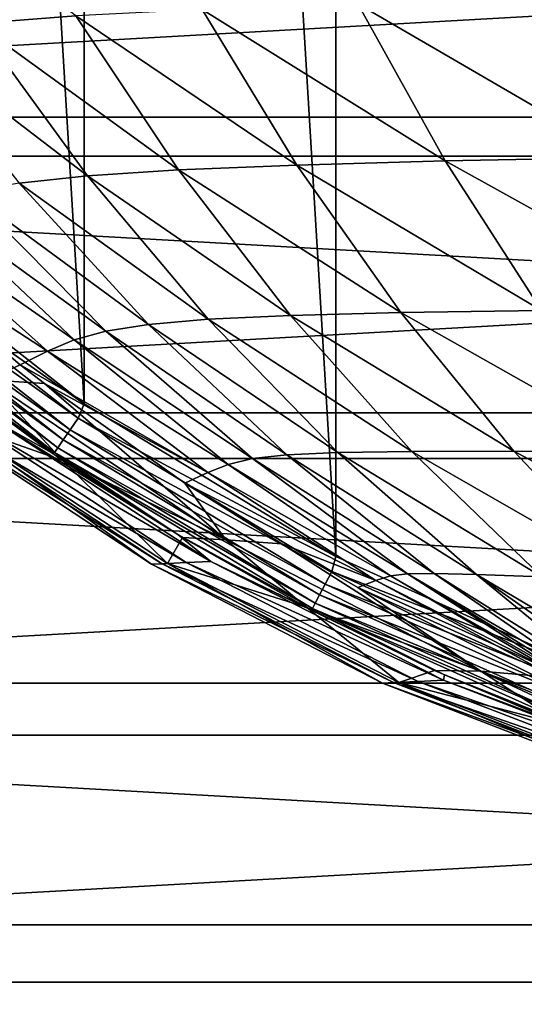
# Model space of a CAD drawing. Header units: metres. Extents: x -23 to 245, y -35 to 23.
# Tile 4 of 166: x -9.88 to -6.45, y -17.74 to -11.04. Entities that reach past the tile are written whole.
import ezdxf

# ---------------------------------------------------------------- set-up
doc = ezdxf.new("R2010")
doc.units = ezdxf.units.M
doc.layers.add('solid_509092_SW0002', color=7, linetype='CONTINUOUS')

msp = doc.modelspace()

# ---------------------------------------------------------------- linework, layer by layer
at = {"layer": 'solid_509092_SW0002'}
for points in [[(-5.903577, -15.51504, 150.25), (-7.725573, 14.692702, 150.25), (-5.900214, 15.516381, 150.25)], [(-7.728149, -14.691418, 150.25), (-9.441037, 13.653982, 150.25), (-7.725573, 14.692702, 150.25)], [(-5.903577, -15.51504, 150.25), (-7.728149, -14.691418, 150.25), (-7.725573, 14.692702, 150.25)], [(-9.442421, -13.653049, 150.25), (-11.016915, 12.416747, 150.25), (-9.441037, 13.653982, 150.25)], [(-7.728149, -14.691418, 150.25), (-9.442421, -13.653049, 150.25), (-9.441037, 13.653982, 150.25)], [(-9.442421, -13.653049, 150.25), (-11.018839, -12.415086, 150.25), (-11.016915, 12.416747, 150.25)], [(-19.823303, -9.541289, 150), (-18.630362, -11.700833, 150), (19.823292, -9.541313, 150)], [(-18.630362, -11.700833, 150), (18.630348, -11.700855, 150), (19.823292, -9.541313, 150)], [(20.27384, -9.758122), (19.053789, -11.966744), (-20.273788, -9.758232)], [(19.053789, -11.966744), (-19.053724, -11.966849), (-20.273788, -9.758232)], [(-10.864037, -9.970436, 227.278137), (-10.175917, -11.063601, 227.11969), (-9.497929, -11.012638, 230.214386)], [(-6.330564, -10.898819, 239.184662), (-7.579863, -10.931127, 236.263855), (-5.778607, -11.976227, 238.887314)], [(-8.638145, -10.968959, 233.26741), (-9.497929, -11.012638, 230.214386), (-7.993555, -12.027408, 233.026535)], [(-7.579863, -10.931127, 236.263855), (-8.638145, -10.968959, 233.26741), (-6.984169, -11.999245, 235.993454)], [(-8.638145, -10.968959, 233.26741), (-7.993555, -12.027408, 233.026535), (-6.984169, -11.999245, 235.993454)], [(-7.579863, -10.931127, 236.263855), (-6.984169, -11.999245, 235.993454), (-5.778607, -11.976227, 238.887314)], [(-9.497929, -11.012638, 230.214386), (-10.175917, -11.063601, 227.11969), (-8.799309, -12.061035, 230.005188)], [(-9.497929, -11.012638, 230.214386), (-8.799309, -12.061035, 230.005188), (-7.993555, -12.027408, 233.026535)], [(-10.175917, -11.063601, 227.11969), (-10.698458, -11.123743, 223.996048), (-9.420045, -12.101664, 226.943848)], [(-10.175917, -11.063601, 227.11969), (-9.420045, -12.101664, 226.943848), (-8.799309, -12.061035, 230.005188)], [(-10.698458, -11.123743, 223.996048), (-9.884831, -12.151322, 223.854767), (-9.420045, -12.101664, 226.943848)], [(-18.630362, -11.700833, 150), (-17.202869, -13.713504, 150), (18.630348, -11.700855, 150)], [(-17.202869, -13.713504, 150), (17.202854, -13.713523, 150), (18.630348, -11.700855, 150)], [(19.053789, -11.966744), (17.593859, -14.025155), (-19.053724, -11.966849)], [(17.593859, -14.025155), (-17.593781, -14.025252), (-19.053724, -11.966849)], [(-5.778607, -11.976227, 238.887314), (-6.984169, -11.999245, 235.993454), (-5.168693, -13.006745, 238.557846)], [(-8.799309, -12.061035, 230.005188), (-9.420045, -12.101664, 226.943848), (-8.036648, -13.051234, 229.773514)], [(-7.993555, -12.027408, 233.026535), (-8.799309, -12.061035, 230.005188), (-7.286642, -13.031652, 232.759796)], [(-8.799309, -12.061035, 230.005188), (-8.036648, -13.051234, 229.773514), (-7.286642, -13.031652, 232.759796)], [(-6.984169, -11.999245, 235.993454), (-7.993555, -12.027408, 233.026535), (-6.328188, -13.016927, 235.693954)], [(-7.993555, -12.027408, 233.026535), (-7.286642, -13.031652, 232.759796), (-6.328188, -13.016927, 235.693954)], [(-6.984169, -11.999245, 235.993454), (-6.328188, -13.016927, 235.693954), (-5.168693, -13.006745, 238.557846)], [(-9.420045, -12.101664, 226.943848), (-9.884831, -12.151322, 223.854767), (-8.598668, -13.077291, 226.749039)], [(-9.420045, -12.101664, 226.943848), (-8.598668, -13.077291, 226.749039), (-8.036648, -13.051234, 229.773514)], [(-9.884831, -12.151322, 223.854767), (-10.231744, -12.212468, 220.748123), (-9.004388, -13.111977, 223.698181)], [(-9.884831, -12.151322, 223.854767), (-9.004388, -13.111977, 223.698181), (-8.598668, -13.077291, 226.749039)], [(-10.231744, -12.212468, 220.748123), (-10.498201, -12.287436, 217.634369), (-9.295181, -13.1579, 220.6306)], [(-10.231744, -12.212468, 220.748123), (-9.295181, -13.1579, 220.6306), (-9.004388, -13.111977, 223.698181)], [(-10.498201, -12.287436, 217.634369), (-10.720498, -12.378434, 214.524384), (-9.511536, -13.217539, 217.556305)], [(-10.498201, -12.287436, 217.634369), (-9.511536, -13.217539, 217.556305), (-9.295181, -13.1579, 220.6306)], [(-10.720498, -12.378434, 214.524384), (-10.935495, -12.486756, 211.428986), (-9.692585, -13.293238, 214.485641)], [(-10.720498, -12.378434, 214.524384), (-9.692585, -13.293238, 214.485641), (-9.511536, -13.217539, 217.556305)], [(-11.070856, -12.506819, 150.263535), (-11.018839, -12.415086, 150.25), (-9.442421, -13.653049, 150.25)], [(-11.070856, -12.506819, 150.263535), (-9.482553, -13.75069, 150.263535), (-11.13491, -12.579164, 150.303467)], [(-11.070856, -12.506819, 150.263535), (-9.442421, -13.653049, 150.25), (-9.482553, -13.75069, 150.263535)], [(-10.935495, -12.486756, 211.428986), (-9.877941, -13.386943, 211.429001), (-9.692585, -13.293238, 214.485641)], [(-10.097902, -13.490173, 206.688217), (-9.877941, -13.386943, 211.429001), (-10.935495, -12.486756, 211.428986)], [(-11.13491, -12.579164, 150.303467), (-9.537413, -13.830233, 150.303467), (-11.189916, -12.64129, 150.367065)], [(-9.482553, -13.75069, 150.263535), (-9.537413, -13.830233, 150.303467), (-11.13491, -12.579164, 150.303467)], [(-11.189916, -12.64129, 150.367065), (-9.584524, -13.89854, 150.367065), (-11.232116, -12.688951, 150.450012)], [(-9.537413, -13.830233, 150.303467), (-9.584524, -13.89854, 150.367065), (-11.189916, -12.64129, 150.367065)], [(-11.232116, -12.688951, 150.450012), (-9.620667, -13.950945, 150.450012), (-11.258627, -12.718893, 150.546616)], [(-11.258627, -12.718893, 150.546616), (-9.643373, -13.983866, 150.546616), (-10.49247, -13.375626, 150.649765)], [(-9.620667, -13.950945, 150.450012), (-9.643373, -13.983866, 150.546616), (-11.258627, -12.718893, 150.546616)], [(-9.584524, -13.89854, 150.367065), (-9.620667, -13.950945, 150.450012), (-11.232116, -12.688951, 150.450012)], [(-8.036648, -13.051234, 229.773514), (-8.598668, -13.077291, 226.749039), (-7.211389, -13.976278, 229.51767)], [(-7.286642, -13.031652, 232.759796), (-8.036648, -13.051234, 229.773514), (-6.517715, -13.97464, 232.465332)], [(-8.036648, -13.051234, 229.773514), (-7.211389, -13.976278, 229.51767), (-6.517715, -13.97464, 232.465332)], [(-6.328188, -13.016927, 235.693954), (-7.286642, -13.031652, 232.759796), (-5.611303, -13.977063, 235.363373)], [(-7.286642, -13.031652, 232.759796), (-6.517715, -13.97464, 232.465332), (-5.611303, -13.977063, 235.363373)], [(-9.004388, -13.111977, 223.698181), (-9.295181, -13.1579, 220.6306), (-8.061241, -13.999074, 223.525009)], [(-8.598668, -13.077291, 226.749039), (-9.004388, -13.111977, 223.698181), (-7.71452, -13.98367, 226.533813)], [(-9.004388, -13.111977, 223.698181), (-8.061241, -13.999074, 223.525009), (-7.71452, -13.98367, 226.533813)], [(-8.598668, -13.077291, 226.749039), (-7.71452, -13.98367, 226.533813), (-7.211389, -13.976278, 229.51767)], [(-9.295181, -13.1579, 220.6306), (-9.511536, -13.217539, 217.556305), (-8.295997, -14.025233, 220.500488)], [(-9.295181, -13.1579, 220.6306), (-8.295997, -14.025233, 220.500488), (-8.061241, -13.999074, 223.525009)], [(-9.511536, -13.217539, 217.556305), (-9.692585, -13.293238, 214.485641), (-8.46213, -14.064751, 217.469757)], [(-9.511536, -13.217539, 217.556305), (-8.46213, -14.064751, 217.469757), (-8.295997, -14.025233, 220.500488)], [(-9.692585, -13.293238, 214.485641), (-9.877941, -13.386943, 211.429001), (-8.601403, -14.120088, 214.442627)], [(-9.692585, -13.293238, 214.485641), (-8.601403, -14.120088, 214.442627), (-8.46213, -14.064751, 217.469757)], [(-10.49247, -13.375626, 150.649765), (-9.666129, -13.984659, 150.64978), (-10.070022, -13.756588, 159.168716)], [(-9.643373, -13.983866, 150.546616), (-9.666129, -13.984659, 150.64978), (-10.49247, -13.375626, 150.649765)], [(-10.097902, -13.490173, 206.688217), (-9.713264, -13.514265, 211.429001), (-9.877941, -13.386943, 211.429001)], [(-9.877941, -13.386943, 211.429001), (-9.713264, -13.514265, 211.429001), (-8.601403, -14.120088, 214.442627)], [(-10.355905, -13.768808, 193.414627), (-9.589135, -14.037432, 201.949997), (-10.37555, -13.46642, 201.949997)], [(-10.097902, -13.490173, 206.688217), (-10.37555, -13.46642, 201.949997), (-9.589135, -14.037432, 201.949997)], [(-10.097902, -13.490173, 206.688217), (-8.47711, -14.578291, 206.686508), (-9.713264, -13.514265, 211.429001)], [(-10.097902, -13.490173, 206.688217), (-9.589135, -14.037432, 201.949997), (-8.47711, -14.578291, 206.686508)], [(-9.713264, -13.514265, 211.429001), (-8.756846, -14.193162, 211.429016), (-8.601403, -14.120088, 214.442627)], [(-8.47711, -14.578291, 206.686508), (-8.756846, -14.193162, 211.429016), (-9.713264, -13.514265, 211.429001)], [(-9.482553, -13.75069, 150.263535), (-9.442421, -13.653049, 150.25), (-7.728149, -14.691418, 150.25)], [(-17.202869, -13.713504, 150), (-15.558744, -15.553901, 150), (17.202854, -13.713523, 150)], [(-15.558744, -15.553901, 150), (15.558726, -15.553918, 150), (17.202854, -13.713523, 150)], [(-10.459853, -13.773247, 184.860245), (-8.983521, -14.743784, 184.862091), (-10.355905, -13.768808, 193.414627)], [(-10.38959, -13.770242, 176.298813), (-8.910836, -14.740574, 176.300385), (-10.459853, -13.773247, 184.860245)], [(-8.910836, -14.740574, 176.300385), (-8.983521, -14.743784, 184.862091), (-10.459853, -13.773247, 184.860245)], [(-10.231013, -13.763465, 167.733826), (-8.746796, -14.733332, 167.734772), (-10.38959, -13.770242, 176.298813)], [(-8.746796, -14.733332, 167.734772), (-8.910836, -14.740574, 176.300385), (-10.38959, -13.770242, 176.298813)], [(-10.355905, -13.768808, 193.414627), (-8.875989, -14.73904, 193.416077), (-9.589135, -14.037432, 201.949997)], [(-8.983521, -14.743784, 184.862091), (-8.875989, -14.73904, 193.416077), (-10.355905, -13.768808, 193.414627)], [(-10.231013, -13.763465, 167.733826), (-10.070022, -13.756588, 159.168716), (-8.580257, -14.725983, 159.169022)], [(-10.231013, -13.763465, 167.733826), (-8.580257, -14.725983, 159.169022), (-8.746796, -14.733332, 167.734772)], [(-8.805006, -14.542175, 150.64978), (-8.580257, -14.725983, 159.169022), (-10.070022, -13.756588, 159.168716)], [(-9.666129, -13.984659, 150.64978), (-8.805006, -14.542175, 150.64978), (-10.070022, -13.756588, 159.168716)], [(-9.482553, -13.75069, 150.263535), (-7.755814, -14.793437, 150.263535), (-9.537413, -13.830233, 150.303467)], [(-9.482553, -13.75069, 150.263535), (-7.728149, -14.691418, 150.25), (-7.755814, -14.793437, 150.263535)], [(-9.537413, -13.830233, 150.303467), (-7.800687, -14.879013, 150.303467), (-9.584524, -13.89854, 150.367065)], [(-7.755814, -14.793437, 150.263535), (-7.800687, -14.879013, 150.303467), (-9.537413, -13.830233, 150.303467)], [(-9.584524, -13.89854, 150.367065), (-7.839221, -14.952501, 150.367065), (-9.620667, -13.950945, 150.450012)], [(-7.800687, -14.879013, 150.303467), (-7.839221, -14.952501, 150.367065), (-9.584524, -13.89854, 150.367065)], [(-9.643373, -13.983866, 150.546616), (-8.805006, -14.542175, 150.64978), (-9.666129, -13.984659, 150.64978)], [(-9.620667, -13.950945, 150.450012), (-7.868784, -15.008881, 150.450012), (-9.643373, -13.983866, 150.546616)], [(-9.643373, -13.983866, 150.546616), (-7.887357, -15.044298, 150.546616), (-8.805006, -14.542175, 150.64978)], [(-7.868784, -15.008881, 150.450012), (-7.887357, -15.044298, 150.546616), (-9.643373, -13.983866, 150.546616)], [(-7.839221, -14.952501, 150.367065), (-7.868784, -15.008881, 150.450012), (-9.620667, -13.950945, 150.450012)], [(-8.061241, -13.999074, 223.525009), (-8.295997, -14.025233, 220.500488), (-7.060048, -14.806678, 223.333969)], [(-7.71452, -13.98367, 226.533813), (-8.061241, -13.999074, 223.525009), (-6.770825, -14.814486, 226.296631)], [(-8.061241, -13.999074, 223.525009), (-7.060048, -14.806678, 223.333969), (-6.770825, -14.814486, 226.296631)], [(-7.211389, -13.976278, 229.51767), (-7.71452, -13.98367, 226.533813), (-6.325409, -14.829535, 229.235977)], [(-7.71452, -13.98367, 226.533813), (-6.770825, -14.814486, 226.296631), (-6.325409, -14.829535, 229.235977)], [(-6.517715, -13.97464, 232.465332), (-7.211389, -13.976278, 229.51767), (-5.687471, -14.84948, 232.141266)], [(-7.211389, -13.976278, 229.51767), (-6.325409, -14.829535, 229.235977), (-5.687471, -14.84948, 232.141266)], [(-6.517715, -13.97464, 232.465332), (-5.687471, -14.84948, 232.141266), (-4.833238, -14.872566, 234.999649)], [(-5.611303, -13.977063, 235.363373), (-6.517715, -13.97464, 232.465332), (-4.833238, -14.872566, 234.999649)], [(17.593859, -14.025155), (15.912372, -15.907379), (-17.593781, -14.025252)], [(15.912372, -15.907379), (-15.912283, -15.907468), (-17.593781, -14.025252)], [(-8.875989, -14.73904, 193.416077), (-8.771691, -14.562177, 201.949997), (-9.589135, -14.037432, 201.949997)], [(-8.47711, -14.578291, 206.686508), (-9.589135, -14.037432, 201.949997), (-8.771691, -14.562177, 201.949997)], [(-8.46213, -14.064751, 217.469757), (-8.601403, -14.120088, 214.442627), (-7.357432, -14.824076, 217.373962)], [(-8.295997, -14.025233, 220.500488), (-8.46213, -14.064751, 217.469757), (-7.240286, -14.808971, 220.35675)], [(-8.46213, -14.064751, 217.469757), (-7.357432, -14.824076, 217.373962), (-7.240286, -14.808971, 220.35675)], [(-8.295997, -14.025233, 220.500488), (-7.240286, -14.808971, 220.35675), (-7.060048, -14.806678, 223.333969)], [(-8.601403, -14.120088, 214.442627), (-8.756846, -14.193162, 211.429016), (-7.455592, -14.854549, 214.394928)], [(-8.601403, -14.120088, 214.442627), (-7.455592, -14.854549, 214.394928), (-7.357432, -14.824076, 217.373962)], [(-8.756846, -14.193162, 211.429016), (-8.097297, -14.606404, 211.429016), (-7.455592, -14.854549, 214.394928)], [(-8.47711, -14.578291, 206.686508), (-8.097297, -14.606404, 211.429016), (-8.756846, -14.193162, 211.429016)], [(-8.875989, -14.73904, 193.416077), (-7.926263, -15.039095, 201.949997), (-8.771691, -14.562177, 201.949997)], [(-8.805006, -14.542175, 150.64978), (-7.911072, -15.047194, 150.649811), (-8.580257, -14.725983, 159.169022)], [(-7.887357, -15.044298, 150.546616), (-7.911072, -15.047194, 150.649811), (-8.805006, -14.542175, 150.64978)], [(-8.47711, -14.578291, 206.686508), (-8.771691, -14.562177, 201.949997), (-7.926263, -15.039095, 201.949997)], [(-8.47711, -14.578291, 206.686508), (-6.741879, -15.471054, 206.684952), (-8.097297, -14.606404, 211.429016)], [(-8.47711, -14.578291, 206.686508), (-7.926263, -15.039095, 201.949997), (-6.741879, -15.471054, 206.684952)], [(-8.097297, -14.606404, 211.429016), (-7.579658, -14.902334, 211.429016), (-7.455592, -14.854549, 214.394928)], [(-6.741879, -15.471054, 206.684952), (-7.579658, -14.902334, 211.429016), (-8.097297, -14.606404, 211.429016)], [(-8.983521, -14.743784, 184.862091), (-7.409923, -15.552919, 184.863998), (-8.875989, -14.73904, 193.416077)], [(-8.910836, -14.740574, 176.300385), (-7.335451, -15.549543, 176.302002), (-8.983521, -14.743784, 184.862091)], [(-8.746796, -14.733332, 167.734772), (-7.167376, -15.541927, 167.735733), (-8.910836, -14.740574, 176.300385)], [(-7.167376, -15.541927, 167.735733), (-7.335451, -15.549543, 176.302002), (-8.910836, -14.740574, 176.300385)], [(-8.875989, -14.73904, 193.416077), (-7.299747, -15.547929, 193.417557), (-7.926263, -15.039095, 201.949997)], [(-7.409923, -15.552919, 184.863998), (-7.299747, -15.547929, 193.417557), (-8.875989, -14.73904, 193.416077)], [(-8.746796, -14.733332, 167.734772), (-8.580257, -14.725983, 159.169022), (-6.996741, -15.534196, 159.169342)], [(-8.746796, -14.733332, 167.734772), (-6.996741, -15.534196, 159.169342), (-7.167376, -15.541927, 167.735733)], [(-6.988742, -15.497256, 150.649826), (-6.996741, -15.534196, 159.169342), (-8.580257, -14.725983, 159.169022)], [(-7.911072, -15.047194, 150.649811), (-6.988742, -15.497256, 150.649826), (-8.580257, -14.725983, 159.169022)], [(-7.755814, -14.793437, 150.263535), (-7.728149, -14.691418, 150.25), (-5.903577, -15.51504, 150.25)], [(-7.335451, -15.549543, 176.302002), (-7.409923, -15.552919, 184.863998), (-8.983521, -14.743784, 184.862091)], [(-7.755814, -14.793437, 150.263535), (-5.916359, -15.620542, 150.263535), (-7.800687, -14.879013, 150.303467)], [(-7.755814, -14.793437, 150.263535), (-5.903577, -15.51504, 150.25), (-5.916359, -15.620542, 150.263535)], [(-7.240286, -14.808971, 220.35675), (-7.357432, -14.824076, 217.373962), (-6.186646, -15.487605, 218.828033)], [(-7.060048, -14.806678, 223.333969), (-7.240286, -14.808971, 220.35675), (-6.02353, -15.519379, 223.058578)], [(-7.240286, -14.808971, 220.35675), (-6.12081, -15.501002, 221.011261), (-6.02353, -15.519379, 223.058578)], [(-7.240286, -14.808971, 220.35675), (-6.186646, -15.487605, 218.828033), (-6.12081, -15.501002, 221.011261)], [(-7.060048, -14.806678, 223.333969), (-6.02353, -15.519379, 223.058578), (-5.885164, -15.540944, 224.982498)], [(-6.770825, -14.814486, 226.296631), (-7.060048, -14.806678, 223.333969), (-5.885164, -15.540944, 224.982498)], [(-7.455592, -14.854549, 214.394928), (-7.579658, -14.902334, 211.429016), (-6.286911, -15.48578, 214.038406)], [(-7.357432, -14.824076, 217.373962), (-7.455592, -14.854549, 214.394928), (-6.234888, -15.481536, 216.508286)], [(-7.455592, -14.854549, 214.394928), (-6.286911, -15.48578, 214.038406), (-6.234888, -15.481536, 216.508286)], [(-7.357432, -14.824076, 217.373962), (-6.234888, -15.481536, 216.508286), (-6.186646, -15.487605, 218.828033)], [(-6.770825, -14.814486, 226.296631), (-5.700533, -15.56419, 226.784073), (-5.466481, -15.588183, 228.479889)], [(-6.325409, -14.829535, 229.235977), (-6.770825, -14.814486, 226.296631), (-5.466481, -15.588183, 228.479889)], [(-6.770825, -14.814486, 226.296631), (-5.885164, -15.540944, 224.982498), (-5.700533, -15.56419, 226.784073)], [(-7.800687, -14.879013, 150.303467), (-5.950576, -15.710907, 150.303467), (-7.839221, -14.952501, 150.367065)], [(-5.916359, -15.620542, 150.263535), (-5.950576, -15.710907, 150.303467), (-7.800687, -14.879013, 150.303467)], [(-7.579658, -14.902334, 211.429016), (-6.372993, -15.504108, 211.429001), (-6.286911, -15.48578, 214.038406)], [(-6.741879, -15.471054, 206.684952), (-6.372993, -15.504108, 211.429001), (-7.579658, -14.902334, 211.429016)], [(-7.868784, -15.008881, 150.450012), (-6.002502, -15.848042, 150.450012), (-7.887357, -15.044298, 150.546616)], [(-7.839221, -14.952501, 150.367065), (-5.979959, -15.788507, 150.367065), (-7.868784, -15.008881, 150.450012)], [(-5.979959, -15.788507, 150.367065), (-6.002502, -15.848042, 150.450012), (-7.868784, -15.008881, 150.450012)], [(-5.950576, -15.710907, 150.303467), (-5.979959, -15.788507, 150.367065), (-7.839221, -14.952501, 150.367065)], [(-7.299747, -15.547929, 193.417557), (-7.055984, -15.466654, 201.949997), (-7.926263, -15.039095, 201.949997)], [(-6.741879, -15.471054, 206.684952), (-7.926263, -15.039095, 201.949997), (-7.055984, -15.466654, 201.949997)], [(-7.887357, -15.044298, 150.546616), (-6.988742, -15.497256, 150.649826), (-7.911072, -15.047194, 150.649811)], [(-7.887357, -15.044298, 150.546616), (-6.016664, -15.885442, 150.546616), (-6.988742, -15.497256, 150.649826)], [(-6.002502, -15.848042, 150.450012), (-6.016664, -15.885442, 150.546616), (-7.887357, -15.044298, 150.546616)], [(-7.299747, -15.547929, 193.417557), (-6.163996, -15.84339, 201.949997), (-7.055984, -15.466654, 201.949997)], [(-6.741879, -15.471054, 206.684952), (-7.055984, -15.466654, 201.949997), (-6.163996, -15.84339, 201.949997)], [(-6.741879, -15.471054, 206.684952), (-4.915493, -16.155813, 206.69397), (-6.372993, -15.504108, 211.429001)], [(-6.741879, -15.471054, 206.684952), (-6.163996, -15.84339, 201.949997), (-5.253285, -16.167961, 201.949997)], [(-6.741879, -15.471054, 206.684952), (-5.253285, -16.167961, 201.949997), (-4.915493, -16.155813, 206.69397)], [(-7.167376, -15.541927, 167.735733), (-5.509581, -16.179832, 167.73671), (-7.335451, -15.549543, 176.302002)], [(-7.167376, -15.541927, 167.735733), (-6.996741, -15.534196, 159.169342), (-5.336685, -16.171824, 159.169662)], [(-7.167376, -15.541927, 167.735733), (-5.336685, -16.171824, 159.169662), (-5.509581, -16.179832, 167.73671)], [(-6.988742, -15.497256, 150.649826), (-6.04306, -15.88999, 150.649841), (-6.996741, -15.534196, 159.169342)], [(-6.04306, -15.88999, 150.649841), (-5.336685, -16.171824, 159.169662), (-6.996741, -15.534196, 159.169342)], [(-6.016664, -15.885442, 150.546616), (-6.04306, -15.88999, 150.649841), (-6.988742, -15.497256, 150.649826)], [(-15.558744, -15.553901, 150), (-13.71886, -17.198599, 150), (15.558726, -15.553918, 150)], [(-13.71886, -17.198599, 150), (13.718841, -17.198614, 150), (15.558726, -15.553918, 150)], [(-7.409923, -15.552919, 184.863998), (-5.755341, -16.191219, 184.865906), (-7.299747, -15.547929, 193.417557)], [(-7.335451, -15.549543, 176.302002), (-5.679883, -16.187723, 176.303619), (-7.409923, -15.552919, 184.863998)], [(-5.679883, -16.187723, 176.303619), (-5.755341, -16.191219, 184.865906), (-7.409923, -15.552919, 184.863998)], [(-5.509581, -16.179832, 167.73671), (-5.679883, -16.187723, 176.303619), (-7.335451, -15.549543, 176.302002)], [(-7.299747, -15.547929, 193.417557), (-5.643704, -16.186049, 193.419037), (-6.163996, -15.84339, 201.949997)], [(-5.755341, -16.191219, 184.865906), (-5.643704, -16.186049, 193.419037), (-7.299747, -15.547929, 193.417557)], [(15.912372, -15.907379), (14.030676, -17.589457), (-15.912283, -15.907468)], [(14.030676, -17.589457), (-14.030578, -17.589535), (-15.912283, -15.907468)], [(-13.71886, -17.198599, 150), (-11.70664, -18.626713, 150), (13.718841, -17.198614, 150)], [(-11.70664, -18.626713, 150), (11.70662, -18.626726, 150), (13.718841, -17.198614, 150)], [(14.030676, -17.589457), (11.97273, -19.05003), (-14.030578, -17.589535)], [(11.97273, -19.05003), (-11.972623, -19.050097), (-14.030578, -17.589535)]]:
    msp.add_3dface(points, dxfattribs=at)

doc.saveas('drawing.dxf')
